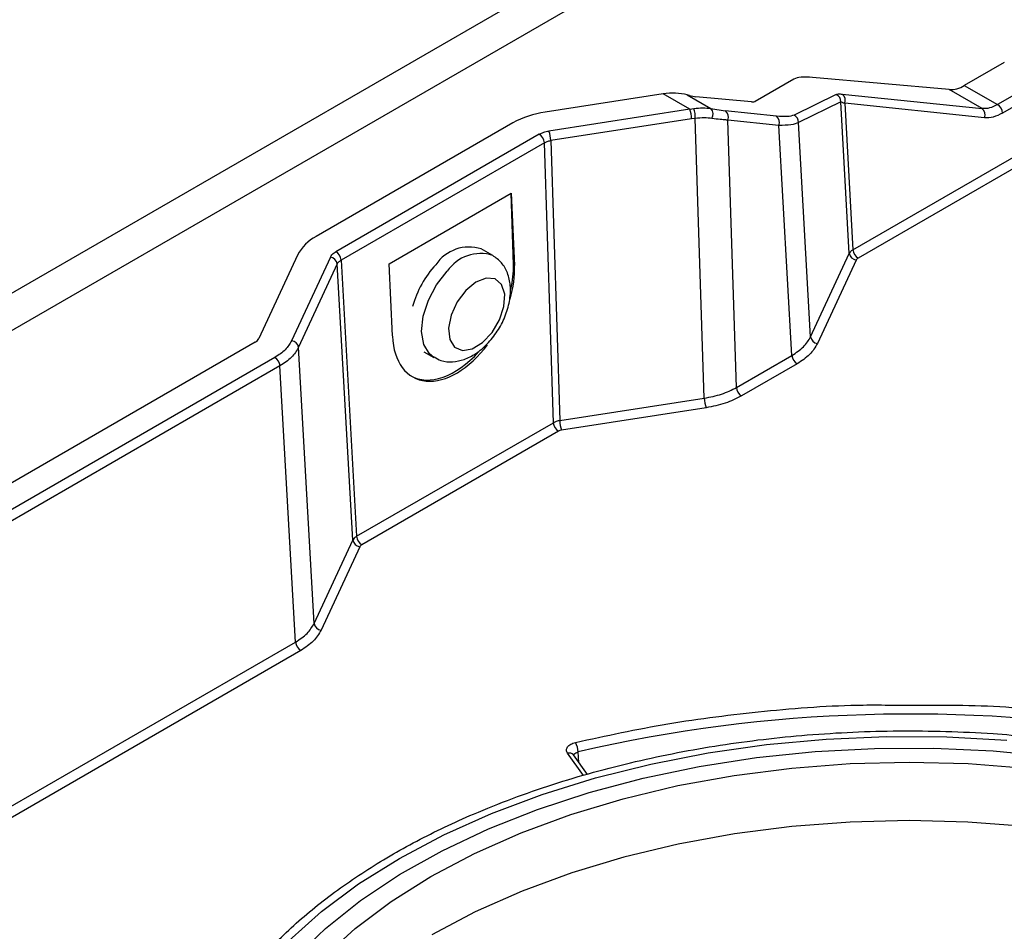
# Model space of a CAD drawing. Header units: inches. Extents: x 0.6 to 33.8, y 0 to 21.7.
# Tile 106 of 172: x 24.756 to 25.43, y 14.146 to 14.769. Entities that reach past the tile are written whole.
import ezdxf

# ---------------------------------------------------------------- set-up
doc = ezdxf.new("R2010")
doc.units = ezdxf.units.IN
doc.header["$MEASUREMENT"] = 0

msp = doc.modelspace()

# ---------------------------------------------------------------- linework, layer by layer
at = {"color": 7, "linetype": 'Continuous'}
for p, q in [((25.56961, 15.05452), (24.03077, 14.16616)), ((25.59171, 15.04176), (24.05287, 14.15341)), ((25.4298, 14.73973), (25.40244, 14.72394)), ((25.392, 14.72114), (25.29867, 14.72949)), ((25.28594, 14.72835), (25.25946, 14.71308)), ((25.40244, 14.72394), (25.42515, 14.71083)), ((25.45312, 14.72697), (25.42515, 14.71083)), ((25.19643, 14.7182), (25.11567, 14.70571)), ((25.21466, 14.70768), (25.19643, 14.7182)), ((25.2129, 14.71752), (25.22914, 14.70814)), ((25.21448, 14.7171), (25.2129, 14.71752)), ((25.25692, 14.71285), (25.21889, 14.71625)), ((25.31489, 14.71781), (25.28598, 14.70368)), ((25.3189, 14.71805), (25.41454, 14.70813)), ((25.41454, 14.70813), (25.392, 14.72114)), ((25.45659, 14.72116), (25.42862, 14.70501)), ((25.31789, 14.7128), (25.28899, 14.69867)), ((25.32375, 14.60912), (25.31789, 14.7128)), ((25.32064, 14.71177), (25.32629, 14.61166)), ((25.41627, 14.70185), (25.32064, 14.71177)), ((25.21466, 14.70768), (25.11831, 14.69278)), ((25.21466, 14.70768), (25.21744, 14.70815)), ((25.22914, 14.70814), (25.23897, 14.70657)), ((25.27393, 14.70294), (25.23897, 14.70657)), ((25.09361, 14.69836), (24.95915, 14.62073)), ((25.21593, 14.70113), (25.11958, 14.68623)), ((25.2184, 14.70143), (25.21593, 14.70113)), ((25.22456, 14.51009), (25.2184, 14.70143)), ((25.24659, 14.51744), (25.24071, 14.70029)), ((25.27567, 14.69666), (25.24071, 14.70029)), ((25.28455, 14.53935), (25.27567, 14.69666)), ((25.29727, 14.55207), (25.28899, 14.69867)), ((25.1117, 14.69058), (24.97263, 14.61029)), ((25.11517, 14.68476), (24.9761, 14.60448)), ((25.12133, 14.49334), (25.11517, 14.68476)), ((25.11958, 14.68623), (25.12573, 14.49481)), ((25.32629, 14.61166), (25.45753, 14.68743)), ((25.46101, 14.68161), (25.32977, 14.60585)), ((25.00903, 14.60203), (25.09255, 14.65025)), ((25.09255, 14.65025), (25.09474, 14.60085)), ((25.09401, 14.60127), (25.09255, 14.65025)), ((25.07984, 14.60771), (25.07206, 14.6122)), ((25.29727, 14.55207), (25.32375, 14.60912)), ((24.94641, 14.608), (24.91994, 14.55096)), ((24.96881, 14.60648), (24.94233, 14.54943)), ((24.97356, 14.60194), (24.94708, 14.54489)), ((24.98422, 14.41312), (24.97356, 14.60194)), ((24.9761, 14.60448), (24.98676, 14.41566)), ((25.01122, 14.55264), (25.00903, 14.60203)), ((25.32849, 14.60458), (25.30202, 14.54753)), ((25.09401, 14.60127), (25.09474, 14.60085)), ((24.91739, 14.54841), (24.67057, 14.40593)), ((24.95774, 14.35607), (24.94708, 14.54489)), ((25.03283, 14.5419), (25.03959, 14.538)), ((24.93089, 14.53798), (24.68864, 14.39814)), ((25.24659, 14.51744), (25.28455, 14.53935)), ((24.93436, 14.53217), (24.69211, 14.39232)), ((24.94502, 14.34335), (24.93436, 14.53217)), ((25.28802, 14.53354), (25.25006, 14.51162)), ((25.12573, 14.49481), (25.22456, 14.51009)), ((25.22583, 14.50355), (25.12701, 14.48826)), ((24.98676, 14.41566), (25.12133, 14.49334)), ((25.1248, 14.48753), (24.99024, 14.40984)), ((24.95774, 14.35607), (24.98422, 14.41312)), ((24.98897, 14.40857), (24.96249, 14.35152)), ((24.69827, 14.2009), (24.94502, 14.34335)), ((24.9485, 14.33753), (24.70174, 14.19509)), ((25.35332, 14.30025), (25.38505, 14.30017)), ((25.14202, 14.25201), (25.13107, 14.26727)), ((25.14466, 14.25276), (25.13507, 14.26612)), ((25.13868, 14.26109), (25.13829, 14.26819))]:
    msp.add_line(p, q, dxfattribs=at)
at = {"color": 7, "linetype": 'Continuous', "flags": 128}
for points in [[(25.03958, 14.538), (25.03654, 14.5404), (25.0327, 14.54692), (25.03126, 14.55574), (25.03235, 14.56609), (25.03587, 14.57703), (25.04151, 14.58761), (25.04876, 14.59687)], [(25.06149, 14.58381), (25.05557, 14.57591), (25.05144, 14.56688), (25.04968, 14.55794), (25.05051, 14.5503), (25.05383, 14.54499), (25.05918, 14.54273), (25.06584, 14.54381), (25.07292, 14.54811), (25.07946, 14.55503), (25.08457, 14.56364), (25.08756, 14.57278), (25.08804, 14.58121), (25.08593, 14.5878), (25.08152, 14.59165), (25.07541, 14.59225), (25.06842, 14.58951), (25.06149, 14.58381)], [(24.94033, 14.13909), (24.96282, 14.15908), (24.98812, 14.17791), (25.01607, 14.19546), (25.04646, 14.21159), (25.07909, 14.2262), (25.11372, 14.23918), (25.15011, 14.25045), (25.188, 14.25991), (25.22713, 14.26752), (25.26723, 14.2732), (25.30801, 14.27693), (25.34919, 14.27868), (25.39048, 14.27843), (25.43158, 14.27618)], [(24.94448, 14.12748), (24.96557, 14.14757), (24.98953, 14.16656), (25.0162, 14.1843), (25.04538, 14.20068), (25.07687, 14.21557), (25.11042, 14.22886), (25.14581, 14.24046), (25.18277, 14.25029), (25.22105, 14.25827), (25.26035, 14.26435), (25.30042, 14.26849), (25.34094, 14.27065), (25.38163, 14.27081), (25.42221, 14.26899), (25.46236, 14.26518)], [(24.96405, 14.12774), (24.98574, 14.14739), (25.0103, 14.16587), (25.03757, 14.18305), (25.06732, 14.19879), (25.09934, 14.21297), (25.13338, 14.22549), (25.16917, 14.23624), (25.20646, 14.24516), (25.24495, 14.25216), (25.28435, 14.25721), (25.32436, 14.26025), (25.36468, 14.26126), (25.40499, 14.26025), (25.445, 14.25721)], [(25.69109, 14.14326), (25.6614, 14.15897), (25.62945, 14.17312), (25.59548, 14.18561), (25.55976, 14.19635), (25.52256, 14.20524), (25.48415, 14.21224), (25.44483, 14.21727), (25.40491, 14.2203), (25.36468, 14.22132), (25.32444, 14.2203), (25.28452, 14.21727), (25.2452, 14.21224), (25.20679, 14.20524), (25.16959, 14.19635), (25.13387, 14.18561), (25.0999, 14.17312), (25.06796, 14.15897), (25.03827, 14.14326)]]:
    msp.add_lwpolyline(points, dxfattribs=at)
at = {"color": 7, "linetype": 'Continuous'}
for centre, radius, start, end in [((25.39274, 14.73925), 0.01812, 267.64224, 302.34928), ((25.31283, 14.71316), 0.00508, 355.88376, 66.0782), ((25.31571, 14.71379), 0.00533, 337.73496, 53.1545), ((25.42103, 14.70442), 0.00762, 4.46649, 57.26592), ((25.12457, 14.64226), 0.06407, 97.97733, 118.88884), ((25.19718, 14.70089), 0.01875, 0.74608, 21.23819), ((25.20319, 14.70269), 0.01526, 355.28987, 20.965), ((25.2247, 14.7043), 0.00587, 330.4109, 40.83218), ((25.23578, 14.70231), 0.00533, 337.73496, 53.1545), ((25.27074, 14.69868), 0.00533, 337.73496, 53.1545), ((25.28392, 14.69903), 0.00508, 355.88376, 66.0782), ((25.41134, 14.70387), 0.00533, 337.73496, 53.1545), ((25.10758, 14.68417), 0.00762, 4.46649, 57.26592), ((25.10083, 14.68599), 0.01875, 0.74608, 21.23819), ((24.97316, 14.59398), 0.0302, 117.64491, 152.34888), ((24.96851, 14.60389), 0.00762, 4.46649, 57.26592), ((25.06375, 14.58607), 0.02742, 72.36231, 146.10987), ((25.07149, 14.58163), 0.02737, 72.07199, 146.15527), ((25.3291, 14.60996), 0.00542, 188.91832, 263.60592), ((25.33389, 14.61226), 0.00762, 184.46649, 237.26592), ((24.96821, 14.6011), 0.00542, 8.91832, 83.60592), ((25.09015, 14.55531), 0.06737, 136.87559, 164.9175), ((24.91459, 14.55376), 0.00604, 297.64491, 332.34888), ((24.94173, 14.54405), 0.00542, 8.91832, 83.60592), ((25.30262, 14.55291), 0.00542, 188.91832, 263.60592), ((24.92677, 14.53158), 0.00762, 4.46649, 57.26592), ((25.29214, 14.53995), 0.00762, 184.46649, 237.26592), ((25.25418, 14.51803), 0.00762, 184.46649, 237.26592), ((25.24331, 14.51034), 0.01875, 180.74608, 201.23819), ((25.14448, 14.49505), 0.01875, 180.74608, 201.23819), ((25.12892, 14.49393), 0.00762, 184.46649, 237.26592), ((24.98957, 14.41395), 0.00542, 188.91832, 263.60592), ((24.99436, 14.41625), 0.00762, 184.46649, 237.26592), ((24.96309, 14.35691), 0.00542, 188.91832, 263.60592), ((24.95262, 14.34394), 0.00762, 184.46649, 237.26592), ((25.36511, 13.29003), 1.00412, 80.41053, 103.05531), ((25.12524, 14.26795), 0.01305, 1.04552, 31.09442), ((25.13222, 14.26375), 0.00371, 39.82456, 108.09883)]:
    msp.add_arc(centre, radius, start, end, dxfattribs=at)
for centre, major_axis, ratio, start_param, end_param in [((25.33347, 14.7094), (0.04907, -0.01728), 0.218312, 2.432912, 2.956511), ((25.19643, 14.69409), (0.03216, 0.01017), 0.697943, 0.829924, 1.353523), ((25.21193, 14.72027), (0.00981, -0.00346), 0.218312, 5.050906, 5.574505), ((25.24996, 14.71687), (0.00981, -0.00346), 0.218312, 5.574505, 6.098103), ((25.05298, 14.57674), (0.02706, 0.05254), 0.606756, 5.034012, 5.468632), ((25.05225, 14.57716), (0.02792, 0.05206), 0.597163, 5.159695, 5.478988), ((25.05298, 14.57674), (0.02706, 0.05254), 0.606756, 2.327039, 4.437629), ((25.05225, 14.57716), (0.02792, 0.05206), 0.597163, 3.122874, 4.318578)]:
    msp.add_ellipse(centre, major_axis=major_axis, ratio=ratio, start_param=start_param, end_param=end_param, dxfattribs=at)
for points, knots in [([(25.31489, 14.71781), (25.31534, 14.71795), (25.31626, 14.71824), (25.31802, 14.71812), (25.3189, 14.71805)], [0, 0, 0, 0, 0.494275, 1, 1, 1, 1]), ([(25.31789, 14.7128), (25.31817, 14.71272), (25.3188, 14.71254), (25.31997, 14.71205), (25.32064, 14.71177)], [0, 0, 0, 0, 0.430992, 1, 1, 1, 1]), ([(25.42515, 14.71083), (25.42333, 14.70992), (25.41965, 14.7081), (25.41626, 14.70812), (25.41454, 14.70813)], [0, 0, 0, 0, 0.494102, 1, 1, 1, 1]), ([(25.21744, 14.70815), (25.21953, 14.70837), (25.22375, 14.70883), (25.22733, 14.70837), (25.22914, 14.70814)], [0, 0, 0, 0, 0.493901, 1, 1, 1, 1]), ([(25.28598, 14.70368), (25.28462, 14.70324), (25.28185, 14.70237), (25.27659, 14.70275), (25.27393, 14.70294)], [0, 0, 0, 0, 0.494306, 1, 1, 1, 1]), ([(25.42862, 14.70501), (25.42648, 14.70395), (25.42219, 14.70182), (25.41825, 14.70184), (25.41627, 14.70185)], [0, 0, 0, 0, 0.499956, 1, 1, 1, 1]), ([(25.22981, 14.7014), (25.22809, 14.70157), (25.22457, 14.70193), (25.2205, 14.7016), (25.2184, 14.70143)], [0, 0, 0, 0, 0.4860738, 1, 1, 1, 1]), ([(25.24071, 14.70029), (25.2407, 14.70029), (25.24067, 14.70029), (25.24055, 14.7003), (25.24012, 14.70031), (25.2385, 14.7004), (25.23514, 14.70065), (25.23176, 14.70113), (25.22981, 14.7014)], [0, 0, 0, 0, 0.001323, 0.010834, 0.036449, 0.132018, 0.500401, 1, 1, 1, 1]), ([(25.28899, 14.69867), (25.28749, 14.698), (25.28444, 14.69666), (25.27861, 14.69666), (25.27567, 14.69666)], [0, 0, 0, 0, 0.49517, 1, 1, 1, 1]), ([(25.03976, 14.53836), (25.04129, 14.53744), (25.04513, 14.53512), (25.05249, 14.53466), (25.06059, 14.5363), (25.06866, 14.54044), (25.07641, 14.54698), (25.08327, 14.55565), (25.08854, 14.56572), (25.09172, 14.57647), (25.09234, 14.58673), (25.09035, 14.59568), (25.08631, 14.603), (25.08202, 14.6061), (25.07994, 14.6076)], [0, 0, 0, 0, 0.051663, 0.129481, 0.207182, 0.290839, 0.381635, 0.475035, 0.568742, 0.663938, 0.762389, 0.847419, 0.926149, 1, 1, 1, 1]), ([(25.13641, 14.27469), (25.15737, 14.27924), (25.19944, 14.28838), (25.26565, 14.29651), (25.31729, 14.30058), (25.34665, 14.30031), (25.35332, 14.30025)], [0, 0, 0, 0, 0.301126, 0.604658, 0.910156, 1, 1, 1, 1]), ([(25.38505, 14.30017), (25.39048, 14.30018), (25.41845, 14.30026), (25.46861, 14.29627), (25.51211, 14.28989), (25.53377, 14.28672)], [0, 0, 0, 0, 0.107957, 0.555753, 1, 1, 1, 1]), ([(24.86794, 14.02214), (24.86806, 14.02388), (24.86891, 14.03532), (24.87625, 14.05617), (24.8892, 14.08453), (24.90779, 14.11213), (24.93125, 14.13867), (24.95932, 14.16368), (24.9915, 14.18671), (25.0273, 14.2076), (25.06994, 14.22787), (25.11983, 14.24651), (25.17657, 14.26219), (25.23505, 14.27348), (25.29548, 14.28059), (25.35819, 14.28338), (25.41755, 14.28164), (25.47203, 14.27639), (25.52113, 14.26864), (25.56895, 14.25798), (25.61491, 14.24442), (25.65824, 14.22822), (25.69814, 14.20964), (25.73431, 14.18897), (25.76945, 14.16436), (25.80163, 14.13554), (25.82921, 14.10286), (25.8413, 14.08007), (25.84724, 14.06886)], [0, 0, 0, 0, 0.006507, 0.04282, 0.079129, 0.116215, 0.153296, 0.190382, 0.227464, 0.263777, 0.300086, 0.346535, 0.391713, 0.435531, 0.479352, 0.524531, 0.570976, 0.607289, 0.643598, 0.680684, 0.717765, 0.754851, 0.791933, 0.828246, 0.864555, 0.911004, 0.95618, 1, 1, 1, 1]), ([(25.13107, 14.26727), (25.13072, 14.26799), (25.13, 14.26943), (25.13086, 14.27167), (25.13301, 14.2736), (25.13528, 14.27433), (25.13641, 14.27469)], [0, 0, 0, 0, 0.250051, 0.499878, 0.749211, 1, 1, 1, 1]), ([(25.13538, 14.26604), (25.13544, 14.26627), (25.13558, 14.26687), (25.1366, 14.2677), (25.13772, 14.26803), (25.13829, 14.26819)], [0, 0, 0, 0, 0.235439, 0.617528, 1, 1, 1, 1])]:
    msp.add_open_spline(points, degree=3, knots=knots, dxfattribs=at)
for points in [[(25.1117, 14.69058), (25.11267, 14.69107), (25.11462, 14.69206), (25.11708, 14.69254), (25.11831, 14.69278)], [(25.11517, 14.68476), (25.11582, 14.68509), (25.11712, 14.68576), (25.11876, 14.68607), (25.11958, 14.68623)], [(24.96881, 14.60648), (24.96923, 14.60719), (24.97006, 14.6086), (24.97177, 14.60973), (24.97263, 14.61029)], [(25.32629, 14.61166), (25.32572, 14.61128), (25.32458, 14.61053), (25.32403, 14.60959), (25.32375, 14.60912)], [(24.97356, 14.60194), (24.97384, 14.60241), (24.9744, 14.60336), (24.97553, 14.60411), (24.9761, 14.60448)], [(25.32977, 14.60585), (25.32948, 14.60566), (25.32891, 14.60529), (25.32863, 14.60481), (25.32849, 14.60458)], [(24.94233, 14.54943), (24.94108, 14.5473), (24.93857, 14.54305), (24.93345, 14.53967), (24.93089, 14.53798)], [(25.28455, 14.53935), (25.28739, 14.54123), (25.29308, 14.54498), (25.29587, 14.54971), (25.29727, 14.55207)], [(25.30202, 14.54753), (25.30048, 14.54493), (25.29741, 14.53974), (25.29115, 14.5356), (25.28802, 14.53354)], [(24.94708, 14.54489), (24.94569, 14.54253), (24.9429, 14.53781), (24.93721, 14.53405), (24.93436, 14.53217)], [(25.22456, 14.51009), (25.22865, 14.5109), (25.23683, 14.5125), (25.24333, 14.51579), (25.24659, 14.51744)], [(25.25006, 14.51162), (25.24648, 14.50982), (25.23933, 14.5062), (25.23033, 14.50443), (25.22583, 14.50355)], [(25.12573, 14.49481), (25.12492, 14.49464), (25.12328, 14.49431), (25.12198, 14.49366), (25.12133, 14.49334)], [(25.12701, 14.48826), (25.1266, 14.48818), (25.12578, 14.48802), (25.12513, 14.48769), (25.1248, 14.48753)], [(24.98676, 14.41566), (24.9862, 14.41528), (24.98506, 14.41452), (24.9845, 14.41358), (24.98422, 14.41312)], [(24.99024, 14.40984), (24.98995, 14.40966), (24.98938, 14.40928), (24.98911, 14.40881), (24.98897, 14.40857)], [(24.94502, 14.34335), (24.94787, 14.34522), (24.95356, 14.34897), (24.95635, 14.3537), (24.95774, 14.35607)], [(24.96249, 14.35152), (24.96095, 14.34893), (24.95789, 14.34373), (24.95163, 14.3396), (24.9485, 14.33753)]]:
    msp.add_open_spline(points, degree=3, dxfattribs=at)

doc.saveas('drawing.dxf')
